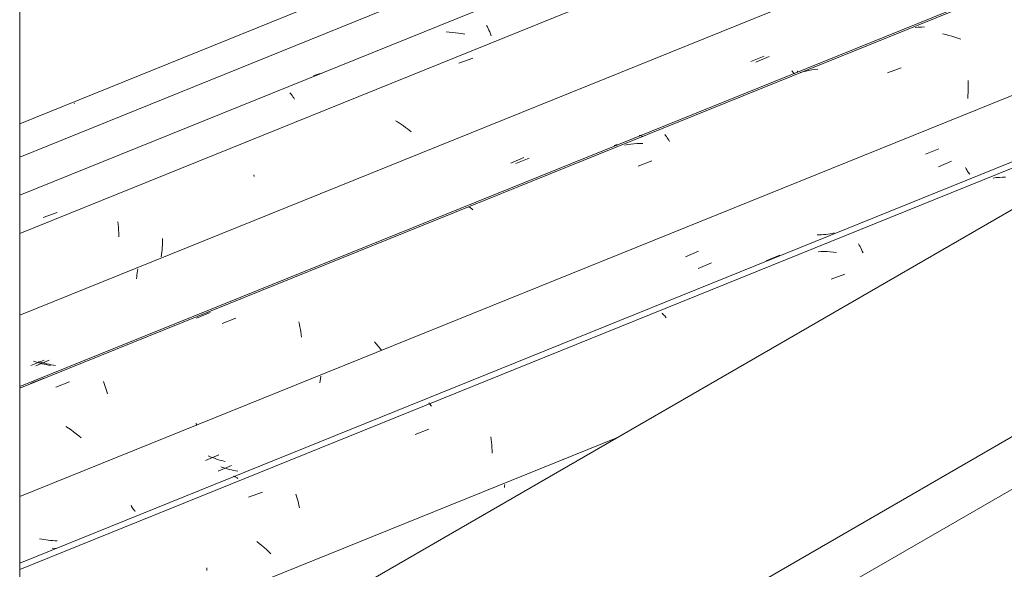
# Model space of a CAD drawing. Header units: metres. Extents: x -15.1 to 0.1, y 4.4 to 14.1.
# Tile 63 of 71: x -4.307 to -3.617, y 9.976 to 10.361. Entities that reach past the tile are written whole.
import ezdxf

# ---------------------------------------------------------------- set-up
doc = ezdxf.new("R2010")
doc.units = ezdxf.units.M
for name, color, linetype, lineweight in [('A-GLAZ-CWMG', 7, 'Continuous', 5), ('A-ROOF', 7, 'Continuous', 5), ('I-WALL', 7, 'Continuous', 5)]:
    doc.layers.add(name, color=color, linetype=linetype, lineweight=lineweight)

# ---------------------------------------------------------------- blocks, each defined once
blk = doc.blocks.new('FP_116-ISO_01')
at = {"layer": 'A-GLAZ-CWMG', "color": 9, "true_color": 0xc0c0c0}
for p, q in [((-3.96726, 10.03394), (-3.96742, 10.03284)), ((-3.96708, 10.03505), (-3.96726, 10.03394)), ((-4.15443, 9.9154), (-4.15595, 9.91564)), ((-4.15291, 9.91518), (-4.15443, 9.9154)), ((-4.20763, 9.89923), (-4.19839, 9.90312)), ((-4.29335, 9.89163), (-4.29337, 9.89021)), ((-4.29331, 9.89307), (-4.29335, 9.89163)), ((-4.29324, 9.89452), (-4.29331, 9.89307)), ((-4.29315, 9.89597), (-4.29324, 9.89452)), ((-4.29303, 9.89744), (-4.29315, 9.89597)), ((-4.29337, 9.89021), (-4.29336, 9.8888)), ((-4.29336, 9.8888), (-4.29333, 9.8874)), ((-4.29333, 9.8874), (-4.29328, 9.88603))]:
    blk.add_line(p, q, dxfattribs=at)
blk = doc.blocks.new('FP_117-ISO_01')
at = {"layer": 'A-GLAZ-CWMG'}
blk.add_line((-3.44431, 10.32423), (-4.30724, 9.97548), dxfattribs=at)
at = {"layer": 'A-GLAZ-CWMG', "color": 9, "true_color": 0xc0c0c0}
for p, q in [((-3.62257, 10.24993), (-3.62468, 10.24967)), ((-3.62045, 10.25014), (-3.62257, 10.24993)), ((-3.61832, 10.25028), (-3.62045, 10.25014)), ((-3.61618, 10.25035), (-3.61832, 10.25028)), ((-3.71924, 10.20364), (-3.71868, 10.20273)), ((-3.71868, 10.20273), (-3.71813, 10.20176)), ((-3.74541, 10.19811), (-3.74755, 10.19803)), ((-3.74326, 10.19812), (-3.74541, 10.19811)), ((-3.74111, 10.19807), (-3.74326, 10.19812)), ((-3.73896, 10.19796), (-3.74111, 10.19807)), ((-3.7368, 10.19779), (-3.73896, 10.19796)), ((-3.73464, 10.19755), (-3.7368, 10.19779)), ((-3.71813, 10.20176), (-3.71759, 10.20074)), ((-3.71759, 10.20074), (-3.71704, 10.19966)), ((-3.71704, 10.19966), (-3.71651, 10.19852)), ((-3.71651, 10.19852), (-3.71598, 10.19734)), ((-3.7383, 10.17872), (-3.72868, 10.18228)), ((-3.85714, 10.15508), (-3.85662, 10.15465)), ((-3.85662, 10.15465), (-3.8561, 10.15416)), ((-3.8561, 10.15416), (-3.85557, 10.15362)), ((-3.85557, 10.15362), (-3.85503, 10.15301)), ((-3.85503, 10.15301), (-3.85448, 10.15234)), ((-3.85448, 10.15234), (-3.85393, 10.15162)), ((-4.02997, 10.06998), (-4.02034, 10.0736)), ((-3.97703, 10.0684), (-3.97677, 10.06656)), ((-3.97677, 10.06656), (-3.97654, 10.06469)), ((-3.97654, 10.06469), (-3.97634, 10.06279)), ((-3.97634, 10.06279), (-3.97616, 10.06086)), ((-3.97616, 10.06086), (-3.97602, 10.0589)), ((-3.97602, 10.0589), (-3.97591, 10.05691)), ((-3.92628, 10.05244), (-3.92653, 10.05276)), ((-4.14675, 10.02601), (-4.13711, 10.02964)), ((-4.11354, 10.02827), (-4.11309, 10.02677)), ((-4.11309, 10.02677), (-4.11266, 10.02522)), ((-4.11266, 10.02522), (-4.11225, 10.02363)), ((-4.11225, 10.02363), (-4.11186, 10.02199)), ((-4.11186, 10.02199), (-4.11149, 10.02031)), ((-4.11149, 10.02031), (-4.11115, 10.0186)), ((-4.1393, 9.9936), (-4.14104, 9.99498)), ((-4.13758, 9.9922), (-4.1393, 9.9936)), ((-4.1359, 9.99078), (-4.13758, 9.9922)), ((-4.13426, 9.98932), (-4.1359, 9.99078)), ((-4.13266, 9.98785), (-4.13426, 9.98932)), ((-4.13109, 9.98635), (-4.13266, 9.98785)), ((-4.17606, 9.97661), (-4.17597, 9.9746))]:
    blk.add_line(p, q, dxfattribs=at)
blk = doc.blocks.new('FP_118-ISO_01')
at = {"layer": 'A-GLAZ-CWMG', "color": 9, "true_color": 0xc0c0c0}
for p, q in [((-3.6632, 10.25758), (-3.65394, 10.2615)), ((-3.83156, 10.18626), (-3.8223, 10.19018)), ((-4.09652, 10.10763), (-4.09671, 10.10606)), ((-4.09631, 10.1092), (-4.09652, 10.10763)), ((-4.09606, 10.11077), (-4.09631, 10.1092)), ((-4.16799, 10.04425), (-4.15875, 10.04814)), ((-4.16474, 10.04685), (-4.16621, 10.04736)), ((-4.16327, 10.04636), (-4.16474, 10.04685)), ((-4.16178, 10.04591), (-4.16327, 10.04636)), ((-4.16029, 10.04549), (-4.16178, 10.04591)), ((-4.15879, 10.04511), (-4.16029, 10.04549)), ((-4.15728, 10.04476), (-4.15879, 10.04511)), ((-4.15577, 10.04444), (-4.15728, 10.04476)), ((-4.15425, 10.04416), (-4.15577, 10.04444)), ((-4.28284, 9.99006), (-4.28437, 9.99025)), ((-4.28201, 9.98998), (-4.28284, 9.99006))]:
    blk.add_line(p, q, dxfattribs=at)
blk = doc.blocks.new('FP_119-ISO_01')
at = {"layer": 'A-GLAZ-CWMG'}
blk.add_line((-2.95611, 10.64844), (-4.30724, 10.10239), dxfattribs=at)
at = {"layer": 'A-GLAZ-CWMG', "color": 9, "true_color": 0xc0c0c0}
for p, q in [((-3.65805, 10.35017), (-3.6602, 10.35065)), ((-3.65591, 10.34963), (-3.65805, 10.35017)), ((-3.65378, 10.34903), (-3.65591, 10.34963)), ((-3.65165, 10.34838), (-3.65378, 10.34903)), ((-3.64954, 10.34767), (-3.65165, 10.34838)), ((-3.64744, 10.34691), (-3.64954, 10.34767)), ((-3.69886, 10.32335), (-3.68926, 10.32693)), ((-3.75814, 10.32412), (-3.76018, 10.32358)), ((-3.75609, 10.32461), (-3.75814, 10.32412)), ((-3.75402, 10.32503), (-3.75609, 10.32461)), ((-3.75193, 10.32539), (-3.75402, 10.32503)), ((-3.74983, 10.32568), (-3.75193, 10.32539)), ((-3.74771, 10.32591), (-3.74983, 10.32568)), ((-3.64239, 10.31792), (-3.64233, 10.31589)), ((-3.64233, 10.31589), (-3.6423, 10.31384)), ((-3.6423, 10.31384), (-3.64231, 10.31177)), ((-3.64243, 10.30758), (-3.64255, 10.30546)), ((-3.64235, 10.30969), (-3.64243, 10.30758)), ((-3.64231, 10.31177), (-3.64235, 10.30969)), ((-3.85499, 10.28007), (-3.85444, 10.27941)), ((-3.85444, 10.27941), (-3.85389, 10.27869)), ((-3.85389, 10.27869), (-3.85334, 10.27792)), ((-3.881, 10.27315), (-3.88309, 10.2728)), ((-3.8789, 10.27344), (-3.881, 10.27315)), ((-3.87678, 10.27366), (-3.8789, 10.27344)), ((-3.87465, 10.27382), (-3.87678, 10.27366)), ((-3.87251, 10.27391), (-3.87465, 10.27382)), ((-3.87037, 10.27394), (-3.87251, 10.27391)), ((-3.85334, 10.27792), (-3.85278, 10.27709)), ((-3.85278, 10.27709), (-3.85222, 10.2762)), ((-3.85222, 10.2762), (-3.85167, 10.27525)), ((-3.87366, 10.25799), (-3.86404, 10.2616)), ((-3.99244, 10.22934), (-3.99198, 10.22917)), ((-3.99198, 10.22917), (-3.99151, 10.22894)), ((-3.99151, 10.22894), (-3.99102, 10.22865)), ((-3.99102, 10.22865), (-3.99052, 10.2283)), ((-3.99052, 10.2283), (-3.99, 10.22789)), ((-3.99, 10.22789), (-3.98948, 10.22742)), ((-4.16525, 10.14777), (-4.15562, 10.15144)), ((-4.11147, 10.14879), (-4.11111, 10.1471)), ((-4.11111, 10.1471), (-4.11076, 10.14537)), ((-4.11076, 10.14537), (-4.11045, 10.14361)), ((-4.11045, 10.14361), (-4.11016, 10.14181)), ((-4.11016, 10.14181), (-4.10989, 10.13997)), ((-4.10989, 10.13997), (-4.10966, 10.1381)), ((-4.05727, 10.13338), (-4.05858, 10.13487)), ((-4.056, 10.13187), (-4.05727, 10.13338)), ((-4.05476, 10.13036), (-4.056, 10.13187)), ((-4.05357, 10.12884), (-4.05476, 10.13036)), ((-4.28193, 10.10322), (-4.2723, 10.1069)), ((-4.24848, 10.10706), (-4.24797, 10.10574)), ((-4.24797, 10.10574), (-4.24748, 10.10438)), ((-4.24748, 10.10438), (-4.247, 10.10297)), ((-4.247, 10.10297), (-4.24653, 10.10151)), ((-4.24653, 10.10151), (-4.24608, 10.10001)), ((-4.24608, 10.10001), (-4.24565, 10.09846)), ((-4.27304, 10.0744), (-4.27491, 10.07565)), ((-4.27121, 10.07312), (-4.27304, 10.0744)), ((-4.2694, 10.07181), (-4.27121, 10.07312)), ((-4.26763, 10.07046), (-4.2694, 10.07181)), ((-4.18293, 10.07656), (-4.18377, 10.07763)), ((-4.26589, 10.06908), (-4.26763, 10.07046)), ((-4.26419, 10.06768), (-4.26589, 10.06908))]:
    blk.add_line(p, q, dxfattribs=at)
blk = doc.blocks.new('FP_120-ISO_01')
at = {"layer": 'A-GLAZ-CWMG', "color": 9, "true_color": 0xc0c0c0}
for p, q in [((-3.79105, 10.3309), (-3.78179, 10.33482)), ((-3.76222, 10.32482), (-3.76186, 10.32434)), ((-3.76186, 10.32434), (-3.76149, 10.3239)), ((-3.9594, 10.25979), (-3.95014, 10.26369)), ((-4.22507, 10.1818), (-4.22521, 10.18043)), ((-4.2249, 10.18319), (-4.22507, 10.1818)), ((-4.22472, 10.18457), (-4.2249, 10.18319)), ((-4.2245, 10.18597), (-4.22472, 10.18457)), ((-4.22521, 10.18043), (-4.22533, 10.17906)), ((-4.29587, 10.11816), (-4.28662, 10.12204)), ((-4.29263, 10.12069), (-4.29411, 10.12116)), ((-4.29114, 10.12026), (-4.29263, 10.12069)), ((-4.28965, 10.11986), (-4.29114, 10.12026)), ((-4.28814, 10.11949), (-4.28965, 10.11986)), ((-4.28663, 10.11916), (-4.28814, 10.11949)), ((-4.28512, 10.11887), (-4.28663, 10.11916)), ((-4.2836, 10.11861), (-4.28512, 10.11887)), ((-4.28207, 10.11838), (-4.2836, 10.11861))]:
    blk.add_line(p, q, dxfattribs=at)
blk = doc.blocks.new('FP_121-ISO_01')
at = {"layer": 'A-GLAZ-CWMG'}
blk.add_line((-3.07049, 10.71056), (-4.30724, 10.21074), dxfattribs=at)
at = {"layer": 'A-GLAZ-CWMG', "color": 9, "true_color": 0xc0c0c0}
for p, q in [((-4.04232, 10.28892), (-4.04377, 10.28979)), ((-4.0409, 10.28802), (-4.04232, 10.28892)), ((-4.03949, 10.28709), (-4.0409, 10.28802)), ((-4.03811, 10.28614), (-4.03949, 10.28709)), ((-4.03675, 10.28516), (-4.03811, 10.28614)), ((-4.03542, 10.28415), (-4.03675, 10.28516)), ((-4.03411, 10.28313), (-4.03542, 10.28415)), ((-4.03282, 10.28208), (-4.03411, 10.28313)), ((-4.14308, 10.25198), (-4.14279, 10.2507)), ((-4.20723, 10.2026), (-4.20731, 10.201)), ((-4.20718, 10.20419), (-4.20723, 10.2026)), ((-4.20715, 10.20577), (-4.20718, 10.20419)), ((-4.20716, 10.20733), (-4.20715, 10.20577)), ((-4.20773, 10.19614), (-4.20794, 10.19451)), ((-4.20756, 10.19777), (-4.20773, 10.19614)), ((-4.20742, 10.19939), (-4.20756, 10.19777)), ((-4.20731, 10.201), (-4.20742, 10.19939))]:
    blk.add_line(p, q, dxfattribs=at)
blk = doc.blocks.new('Rectangular Mullion - Telha Fibrocimento - Ondulada-1868137-ISO_01')
at = {"layer": 'A-GLAZ-CWMG'}
for p, q in [((-3.1359, 10.73777), (-4.30724, 10.26438)), ((-3.02404, 10.67208), (-4.30724, 10.15348)), ((-3.1502, 10.49403), (-4.30724, 10.02642)), ((-3.88825, 10.06792), (-4.30724, 9.89859))]:
    blk.add_line(p, q, dxfattribs=at)
for name in ['FP_121-ISO_01', 'FP_119-ISO_01', 'FP_120-ISO_01', 'FP_118-ISO_01', 'FP_117-ISO_01', 'FP_116-ISO_01']:
    blk.add_blockref(name, (0, 0), dxfattribs=at)
blk = doc.blocks.new('FP_124-ISO_01')
at = {"layer": 'A-GLAZ-CWMG'}
blk.add_line((-3.41896, 10.33886), (-4.30724, 9.97987), dxfattribs=at)
at = {"layer": 'A-GLAZ-CWMG', "color": 9, "true_color": 0xc0c0c0}
for p, q in [((-3.78396, 10.19169), (-3.7744, 10.19553)), ((-4.02044, 10.09206), (-4.01997, 10.09155)), ((-4.01997, 10.09155), (-4.01949, 10.091)), ((-4.01949, 10.091), (-4.01901, 10.0904)), ((-4.01901, 10.0904), (-4.01853, 10.08975)), ((-4.15728, 10.04066), (-4.15691, 10.0406)), ((-4.15691, 10.0406), (-4.15651, 10.04049)), ((-4.15651, 10.04049), (-4.15611, 10.04033)), ((-4.15611, 10.04033), (-4.15569, 10.04012)), ((-4.15569, 10.04012), (-4.15526, 10.03987)), ((-4.15526, 10.03987), (-4.15482, 10.03956)), ((-4.15482, 10.03956), (-4.15437, 10.03921))]:
    blk.add_line(p, q, dxfattribs=at)
blk = doc.blocks.new('FP_125-ISO_01')
at = {"layer": 'A-GLAZ-CWMG', "color": 9, "true_color": 0xc0c0c0}
for p, q in [((-3.67226, 10.26628), (-3.66299, 10.27023)), ((-3.64419, 10.25695), (-3.64377, 10.25616)), ((-3.64377, 10.25616), (-3.64334, 10.25542)), ((-3.64334, 10.25542), (-3.64291, 10.25472)), ((-3.64291, 10.25472), (-3.64248, 10.25408)), ((-3.64248, 10.25408), (-3.64205, 10.25348)), ((-3.64205, 10.25348), (-3.64162, 10.25294)), ((-3.64162, 10.25294), (-3.6412, 10.25244)), ((-3.74669, 10.20981), (-3.74822, 10.20976)), ((-3.74518, 10.2099), (-3.74669, 10.20981)), ((-3.74366, 10.21002), (-3.74518, 10.2099)), ((-3.74216, 10.21018), (-3.74366, 10.21002)), ((-3.74065, 10.21038), (-3.74216, 10.21018)), ((-3.73916, 10.21062), (-3.74065, 10.21038)), ((-3.73768, 10.21089), (-3.73916, 10.21062)), ((-3.7362, 10.21121), (-3.73768, 10.21089)), ((-3.84059, 10.19455), (-3.83133, 10.19849)), ((-4.17689, 10.05172), (-4.16765, 10.05563)), ((-4.17361, 10.05443), (-4.17505, 10.05503)), ((-4.17216, 10.05385), (-4.17361, 10.05443)), ((-4.1707, 10.05331), (-4.17216, 10.05385)), ((-4.16923, 10.05279), (-4.1707, 10.05331)), ((-4.16776, 10.05231), (-4.16923, 10.05279)), ((-4.16627, 10.05185), (-4.16776, 10.05231)), ((-4.16477, 10.05143), (-4.16627, 10.05185)), ((-4.16327, 10.05104), (-4.16477, 10.05143)), ((-4.22917, 10.02035), (-4.22874, 10.01957)), ((-4.22874, 10.01957), (-4.22831, 10.01883)), ((-4.22831, 10.01883), (-4.22788, 10.01815)), ((-4.22788, 10.01815), (-4.22745, 10.01751)), ((-4.22745, 10.01751), (-4.22702, 10.01692)), ((-4.22702, 10.01692), (-4.22659, 10.01639)), ((-4.22659, 10.01639), (-4.22617, 10.01591)), ((-4.29174, 9.99657), (-4.29326, 9.99687)), ((-4.29022, 9.9963), (-4.29174, 9.99657)), ((-4.28869, 9.99607), (-4.29022, 9.9963)), ((-4.28716, 9.99587), (-4.28869, 9.99607)), ((-4.28563, 9.99571), (-4.28716, 9.99587)), ((-4.2841, 9.99559), (-4.28563, 9.99571)), ((-4.28257, 9.9955), (-4.2841, 9.99559)), ((-4.28104, 9.99545), (-4.28257, 9.9955))]:
    blk.add_line(p, q, dxfattribs=at)
blk = doc.blocks.new('FP_126-ISO_01')
at = {"layer": 'A-GLAZ-CWMG'}
blk.add_line((-2.95916, 10.64837), (-4.30724, 10.10355), dxfattribs=at)
at = {"layer": 'A-GLAZ-CWMG', "color": 9, "true_color": 0xc0c0c0}
for p, q in [((-3.67726, 10.35531), (-3.67938, 10.35511)), ((-3.67512, 10.35544), (-3.67726, 10.35531)), ((-3.67298, 10.3555), (-3.67512, 10.35544)), ((-3.87307, 10.27944), (-3.87272, 10.27947)), ((-3.87272, 10.27947), (-3.87236, 10.27944)), ((-3.87236, 10.27944), (-3.87199, 10.27938)), ((-3.87199, 10.27938), (-3.8716, 10.27926)), ((-3.8716, 10.27926), (-3.87119, 10.27911)), ((-3.87119, 10.27911), (-3.87078, 10.2789)), ((-3.87078, 10.2789), (-3.87036, 10.27865)), ((-3.8884, 10.27325), (-3.89037, 10.27252)), ((-4.18326, 10.15155), (-4.17366, 10.15533)), ((-4.29957, 10.10562), (-4.28998, 10.10942))]:
    blk.add_line(p, q, dxfattribs=at)
blk = doc.blocks.new('FP_127-ISO_01')
at = {"layer": 'A-GLAZ-CWMG', "color": 9, "true_color": 0xc0c0c0}
for p, q in [((-3.79463, 10.33121), (-3.78537, 10.33513)), ((-3.76586, 10.32474), (-3.76549, 10.32424)), ((-3.76549, 10.32424), (-3.76513, 10.32377)), ((-3.76513, 10.32377), (-3.76476, 10.32335)), ((-3.76476, 10.32335), (-3.76441, 10.32297)), ((-3.76441, 10.32297), (-3.76405, 10.32262)), ((-3.96297, 10.26002), (-3.95372, 10.26393)), ((-4.29941, 10.11826), (-4.29016, 10.12214)), ((-4.29617, 10.12081), (-4.29765, 10.12129)), ((-4.29469, 10.12037), (-4.29617, 10.12081)), ((-4.29319, 10.11995), (-4.29469, 10.12037)), ((-4.29169, 10.11957), (-4.29319, 10.11995)), ((-4.29018, 10.11922), (-4.29169, 10.11957)), ((-4.28867, 10.1189), (-4.29018, 10.11922)), ((-4.28715, 10.11862), (-4.28867, 10.1189)), ((-4.28563, 10.11838), (-4.28715, 10.11862))]:
    blk.add_line(p, q, dxfattribs=at)
blk = doc.blocks.new('FP_128-ISO_01')
at = {"layer": 'A-GLAZ-CWMG'}
blk.add_line((-3.09202, 10.72867), (-4.30724, 10.23755), dxfattribs=at)
at = {"layer": 'A-GLAZ-CWMG', "color": 9, "true_color": 0xc0c0c0}
for p, q in [((-3.97987, 10.35656), (-3.97932, 10.35549)), ((-3.97932, 10.35549), (-3.97879, 10.35437)), ((-3.97879, 10.35437), (-3.97825, 10.3532)), ((-4.00606, 10.3519), (-4.00821, 10.35201)), ((-4.0039, 10.35173), (-4.00606, 10.3519)), ((-4.00174, 10.35151), (-4.0039, 10.35173)), ((-3.99958, 10.35123), (-4.00174, 10.35151)), ((-3.99742, 10.35089), (-3.99958, 10.35123)), ((-3.99526, 10.35049), (-3.99742, 10.35089)), ((-3.97825, 10.3532), (-3.97773, 10.35198)), ((-3.97773, 10.35198), (-3.97722, 10.3507)), ((-3.97722, 10.3507), (-3.97672, 10.34938)), ((-3.99927, 10.33004), (-3.98966, 10.33358)), ((-4.09932, 10.32199), (-4.10129, 10.32126)), ((-4.09732, 10.32265), (-4.09932, 10.32199)), ((-4.0953, 10.32325), (-4.09732, 10.32265)), ((-4.11784, 10.30942), (-4.1173, 10.3088)), ((-4.1173, 10.3088), (-4.11676, 10.30814)), ((-4.11676, 10.30814), (-4.11621, 10.30741)), ((-4.11621, 10.30741), (-4.11565, 10.30663)), ((-4.11565, 10.30663), (-4.1151, 10.30579)), ((-4.1151, 10.30579), (-4.11455, 10.3049)), ((-4.29071, 10.22198), (-4.28108, 10.22557)), ((-4.2384, 10.21904), (-4.2382, 10.21714)), ((-4.2382, 10.21714), (-4.23803, 10.2152)), ((-4.23803, 10.2152), (-4.23789, 10.21324)), ((-4.23789, 10.21324), (-4.23778, 10.21125)), ((-4.23778, 10.21125), (-4.2377, 10.20924)), ((-4.2377, 10.20924), (-4.23769, 10.20853))]:
    blk.add_line(p, q, dxfattribs=at)
blk = doc.blocks.new('FP_129-ISO_01')
at = {"layer": 'A-GLAZ-CWMG', "color": 9, "true_color": 0xc0c0c0}
blk.add_line((-4.2687, 10.30186), (-4.26899, 10.30218), dxfattribs=at)
blk = doc.blocks.new('Rectangular Mullion - Telha Fibrocimento - Ondulada-V123-ISO_01')
at = {"layer": 'A-GLAZ-CWMG'}
blk.add_line((-3.1612, 10.7509), (-4.30724, 10.28774), dxfattribs=at)
for name in ['FP_128-ISO_01', 'FP_129-ISO_01', 'FP_126-ISO_01', 'FP_127-ISO_01', 'FP_125-ISO_01', 'FP_124-ISO_01']:
    blk.add_blockref(name, (0, 0), dxfattribs=at)
blk = doc.blocks.new('RUFO_1_ - RUFO_1_-1923193-ISO_01')
at = {"layer": 'A-ROOF'}
for p, q in [((-4.30724, 9.82602), (-2.62079, 10.79969)), ((-4.2931, 9.67497), (-2.4829, 10.72008)), ((-2.4829, 10.68334), (-4.2931, 9.63822))]:
    blk.add_line(p, q, dxfattribs=at)

msp = doc.modelspace()

# ---------------------------------------------------------------- linework, layer by layer
at = {"layer": 'I-WALL'}
msp.add_line((-4.30724, 9.6668), (-4.30724, 10.93645), dxfattribs=at)

# ---------------------------------------------------------------- block references
at = {"layer": 'A-GLAZ-CWMG'}
for name in ['Rectangular Mullion - Telha Fibrocimento - Ondulada-V123-ISO_01', 'Rectangular Mullion - Telha Fibrocimento - Ondulada-1868137-ISO_01']:
    msp.add_blockref(name, (0, 0), dxfattribs=at)
at = {"layer": 'A-ROOF'}
msp.add_blockref('RUFO_1_ - RUFO_1_-1923193-ISO_01', (0, 0), dxfattribs=at)

doc.saveas('drawing.dxf')
